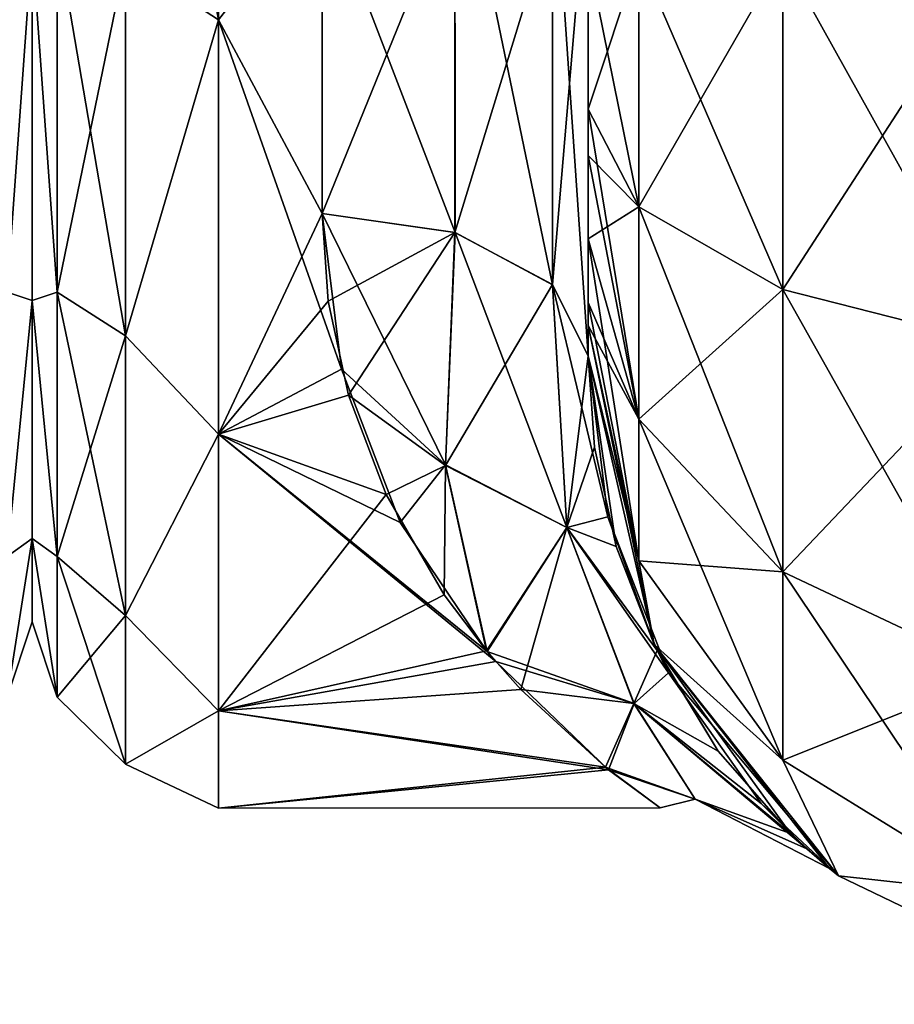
# Model space of a CAD drawing. Extents: x -23 to 470, y -2000 to 0.
# Tile 92 of 252: x 414 to 430, y -2000 to -1981. Entities that reach past the tile are written whole.
import ezdxf

# ---------------------------------------------------------------- set-up
doc = ezdxf.new("R2010")
doc.units = 0
doc.header["$LTSCALE"] = 65.185185
for name, color, linetype in [('431', 7, 'CONTINUOUS'), ('471', 7, 'CONTINUOUS'), ('490', 7, 'CONTINUOUS'), ('494', 7, 'CONTINUOUS'), ('495', 7, 'CONTINUOUS'), ('520', 7, 'CONTINUOUS'), ('521', 7, 'CONTINUOUS'), ('522', 7, 'CONTINUOUS'), ('525', 7, 'CONTINUOUS'), ('526', 7, 'CONTINUOUS'), ('527', 7, 'CONTINUOUS'), ('533', 7, 'CONTINUOUS')]:
    doc.layers.add(name, color=color, linetype=linetype)

msp = doc.modelspace()

# ---------------------------------------------------------------- linework, layer by layer
at = {"layer": '431', "linetype": 'CONTINUOUS'}
for points in [[(414, -1951.5, 0), (414, -1953.067, 7.854), (414, -1990.933, 7.854), (414, -1951.5, 0)], [(414, -1953.067, -7.854), (414, -1951.5, 0), (414, -1992.5, 0), (414, -1953.067, -7.854)], [(414, -1992.5, 0), (414, -1951.5, 0), (414, -1990.933, 7.854), (414, -1992.5, 0)], [(414, -1953.067, 7.854), (414, -1957.536, 14.522), (414, -1990.933, 7.854), (414, -1953.067, 7.854)], [(414, -1957.536, -14.522), (414, -1953.067, -7.854), (414, -1986.464, -14.522), (414, -1957.536, -14.522)], [(414, -1986.464, -14.522), (414, -1953.067, -7.854), (414, -1990.933, -7.854), (414, -1986.464, -14.522)], [(414, -1990.933, -7.854), (414, -1953.067, -7.854), (414, -1992.5, 0), (414, -1990.933, -7.854)], [(414, -1957.536, 14.522), (414, -1964.234, 18.966), (414, -1986.464, 14.522), (414, -1957.536, 14.522)], [(414, -1990.933, 7.854), (414, -1957.536, 14.522), (414, -1986.464, 14.522), (414, -1990.933, 7.854)], [(414, -1979.766, -18.966), (414, -1957.536, -14.522), (414, -1986.464, -14.522), (414, -1979.766, -18.966)], [(414, -1986.464, 14.522), (414, -1964.234, 18.966), (414, -1979.765, 18.966), (414, -1986.464, 14.522)]]:
    msp.add_3dface(points, dxfattribs=at)
at = {"layer": '471', "linetype": 'CONTINUOUS'}
for points in [[(413.531, -1979.61, -20.908), (414, -1979.766, -18.966), (413.531, -1986.302, -17.044), (413.531, -1979.61, -20.908)], [(413.531, -1986.302, 17.044), (414, -1979.765, 18.966), (413.531, -1979.61, 20.908), (413.531, -1986.302, 17.044)], [(414, -1986.464, 14.522), (414, -1979.765, 18.966), (413.531, -1986.302, 17.044), (414, -1986.464, 14.522)], [(414, -1979.766, -18.966), (414, -1986.464, -14.522), (413.531, -1986.302, -17.044), (414, -1979.766, -18.966)], [(413.531, -1986.302, -17.044), (414, -1986.464, -14.522), (413.531, -1991.269, -11.125), (413.531, -1986.302, -17.044)], [(413.531, -1991.269, 11.125), (414, -1986.464, 14.522), (413.531, -1986.302, 17.044), (413.531, -1991.269, 11.125)], [(414, -1986.464, -14.522), (414, -1990.933, -7.854), (413.531, -1991.269, -11.125), (414, -1986.464, -14.522)], [(414, -1990.933, 7.854), (414, -1986.464, 14.522), (413.531, -1991.269, 11.125), (414, -1990.933, 7.854)], [(414, -1990.933, -7.854), (414, -1992.5, 0), (413.531, -1993.912, -3.864), (414, -1990.933, -7.854)], [(413.531, -1991.269, -11.125), (414, -1990.933, -7.854), (413.531, -1993.912, -3.864), (413.531, -1991.269, -11.125)], [(414, -1992.5, 0), (414, -1990.933, 7.854), (413.531, -1993.912, 3.864), (414, -1992.5, 0)], [(413.531, -1993.912, 3.864), (414, -1990.933, 7.854), (413.531, -1991.269, 11.125), (413.531, -1993.912, 3.864)], [(413.531, -1993.912, -3.864), (414, -1992.5, 0), (413.531, -1993.912, 3.864), (413.531, -1993.912, -3.864)]]:
    msp.add_3dface(points, dxfattribs=at)
at = {"layer": '490', "linetype": 'CONTINUOUS'}
for points in [[(424.45, -1982.865, -60.931), (424.45, -1983.734, -60.5), (424.45, -1928.15, -61.5), (424.45, -1982.865, -60.931)], [(424.45, -1928.15, -61.5), (424.45, -1983.734, -60.5), (424.45, -1935.919, -59.965), (424.45, -1928.15, -61.5)], [(424.45, -1980, -61.5), (424.45, -1982.865, -60.931), (424.45, -1928.15, -61.5), (424.45, -1980, -61.5)], [(424.45, -1935.918, 59.965), (424.45, -1942.614, 55.522), (424.45, -1985.305, 59.301), (424.45, -1935.918, 59.965)], [(424.45, -1980, 61.5), (424.45, -1935.918, 59.965), (424.45, -1982.865, 60.931), (424.45, -1980, 61.5)], [(424.45, -1982.865, 60.931), (424.45, -1935.918, 59.965), (424.45, -1983.734, 60.5), (424.45, -1982.865, 60.931)], [(424.45, -1983.734, 60.5), (424.45, -1935.918, 59.965), (424.45, -1985.305, 59.301), (424.45, -1983.734, 60.5)], [(424.45, -1986.5, -57.734), (424.45, -1986.933, -56.86), (424.45, -1935.919, -59.965), (424.45, -1986.5, -57.734)], [(424.45, -1935.919, -59.965), (424.45, -1986.933, -56.86), (424.45, -1942.615, -55.52), (424.45, -1935.919, -59.965)], [(424.45, -1985.305, -59.301), (424.45, -1986.5, -57.734), (424.45, -1935.919, -59.965), (424.45, -1985.305, -59.301)], [(424.45, -1983.734, -60.5), (424.45, -1985.305, -59.301), (424.45, -1935.919, -59.965), (424.45, -1983.734, -60.5)], [(424.45, -1942.614, 55.522), (424.45, -1947.082, 48.855), (424.45, -1987.5, 54), (424.45, -1942.614, 55.522)], [(424.45, -1985.305, 59.301), (424.45, -1942.614, 55.522), (424.45, -1986.5, 57.734), (424.45, -1985.305, 59.301)], [(424.45, -1986.5, 57.734), (424.45, -1942.614, 55.522), (424.45, -1986.933, 56.86), (424.45, -1986.5, 57.734)], [(424.45, -1986.933, 56.86), (424.45, -1942.614, 55.522), (424.45, -1987.5, 54), (424.45, -1986.933, 56.86)], [(424.45, -1986.933, -56.86), (424.45, -1987.5, -54), (424.45, -1942.615, -55.52), (424.45, -1986.933, -56.86)], [(424.45, -1942.615, -55.52), (424.45, -1987.5, -54), (424.45, -1947.083, -48.853), (424.45, -1942.615, -55.52)], [(424.45, -1947.082, 48.855), (424.45, -1948.65, 41.002), (424.45, -1987.5, 54), (424.45, -1947.082, 48.855)], [(424.45, -1948.65, 41.002), (424.45, -1947.083, 33.147), (424.45, -1987.5, 54), (424.45, -1948.65, 41.002)], [(424.45, -1987.5, 54), (424.45, -1947.083, 33.147), (424.45, -1968.176, 28.742), (424.45, -1987.5, 54)], [(424.45, -1987.5, -54), (424.45, -1987.5, -24.51), (424.45, -1947.083, -48.853), (424.45, -1987.5, -54)], [(424.45, -1947.083, -48.853), (424.45, -1987.5, -24.51), (424.45, -1948.65, -40.998), (424.45, -1947.083, -48.853)], [(424.45, -1948.65, -40.998), (424.45, -1987.5, -24.51), (424.45, -1978.234, -28.319), (424.45, -1948.65, -40.998)], [(424.45, -1978.235, 28.319), (424.45, -1987.5, 54), (424.45, -1968.176, 28.742), (424.45, -1978.235, 28.319)], [(424.45, -1987.5, 24.51), (424.45, -1987.5, 54), (424.45, -1978.235, 28.319), (424.45, -1987.5, 24.51)]]:
    msp.add_3dface(points, dxfattribs=at)
at = {"layer": '494', "linetype": 'CONTINUOUS'}
for points in [[(414, -1951.5, 0), (414, -1953.067, -7.854), (414, -1990.933, -7.854), (414, -1951.5, 0)], [(414, -1953.067, 7.854), (414, -1951.5, 0), (414, -1992.5, 0), (414, -1953.067, 7.854)], [(414, -1992.5, 0), (414, -1951.5, 0), (414, -1990.933, -7.854), (414, -1992.5, 0)], [(414, -1953.067, -7.854), (414, -1957.536, -14.522), (414, -1990.933, -7.854), (414, -1953.067, -7.854)], [(414, -1957.536, 14.522), (414, -1953.067, 7.854), (414, -1986.464, 14.522), (414, -1957.536, 14.522)], [(414, -1986.464, 14.522), (414, -1953.067, 7.854), (414, -1990.933, 7.854), (414, -1986.464, 14.522)], [(414, -1990.933, 7.854), (414, -1953.067, 7.854), (414, -1992.5, 0), (414, -1990.933, 7.854)], [(414, -1957.536, -14.522), (414, -1964.234, -18.966), (414, -1986.464, -14.522), (414, -1957.536, -14.522)], [(414, -1990.933, -7.854), (414, -1957.536, -14.522), (414, -1986.464, -14.522), (414, -1990.933, -7.854)], [(414, -1979.766, 18.966), (414, -1957.536, 14.522), (414, -1986.464, 14.522), (414, -1979.766, 18.966)], [(414, -1986.464, -14.522), (414, -1964.234, -18.966), (414, -1979.765, -18.966), (414, -1986.464, -14.522)]]:
    msp.add_3dface(points, dxfattribs=at)
at = {"layer": '495', "linetype": 'CONTINUOUS'}
for points in [[(417.5, -1981.184, -22.173), (417.5, -1972, -24), (419.45, -1978.677, -23.052), (417.5, -1981.184, -22.173)], [(419.45, -1984.828, -20.284), (417.5, -1981.184, -22.173), (419.45, -1978.677, -23.052), (419.45, -1984.828, -20.284)], [(419.45, -1978.677, 23.052), (417.5, -1981.184, 22.173), (419.45, -1984.828, 20.284), (419.45, -1978.677, 23.052)], [(417.5, -1988.971, -16.971), (417.5, -1981.184, -22.173), (419.811, -1987.754, -18.105), (417.5, -1988.971, -16.971)], [(419.811, -1987.754, -18.105), (417.5, -1981.184, -22.173), (419.45, -1984.828, -20.284), (419.811, -1987.754, -18.105)], [(417.5, -1981.184, 22.173), (417.5, -1988.971, 16.971), (419.45, -1984.828, 20.284), (417.5, -1981.184, 22.173)], [(419.45, -1984.828, 20.284), (417.5, -1988.971, 16.971), (419.563, -1986.471, 19.147), (419.45, -1984.828, 20.284)], [(419.563, -1986.471, 19.147), (417.5, -1988.971, 16.971), (419.943, -1988.24, 17.671), (419.563, -1986.471, 19.147)], [(420.919, -1990.634, -15.125), (417.5, -1988.971, -16.971), (419.811, -1987.754, -18.105), (420.919, -1990.634, -15.125)], [(419.943, -1988.24, 17.671), (417.5, -1988.971, 16.971), (420.654, -1990.107, 15.753), (419.943, -1988.24, 17.671)], [(417.5, -1994.173, -9.184), (417.5, -1988.971, -16.971), (422.713, -1993.247, -11.161), (417.5, -1994.173, -9.184)], [(422.713, -1993.247, -11.161), (417.5, -1988.971, -16.971), (422.55, -1993.057, -11.515), (422.713, -1993.247, -11.161)], [(422.55, -1993.057, -11.515), (417.5, -1988.971, -16.971), (420.919, -1990.634, -15.125), (422.55, -1993.057, -11.515)], [(417.5, -1988.971, 16.971), (417.5, -1994.173, 9.184), (420.654, -1990.107, 15.753), (417.5, -1988.971, 16.971)], [(420.654, -1990.107, 15.753), (417.5, -1994.173, 9.184), (421.744, -1991.995, 13.273), (420.654, -1990.107, 15.753)], [(421.744, -1991.995, 13.273), (417.5, -1994.173, 9.184), (422.542, -1993.047, 11.533), (421.744, -1991.995, 13.273)], [(422.542, -1993.047, 11.533), (417.5, -1994.173, 9.184), (423.184, -1993.771, 10.101), (422.542, -1993.047, 11.533)], [(424.833, -1995.282, -5.825), (417.5, -1994.173, -9.184), (422.713, -1993.247, -11.161), (424.833, -1995.282, -5.825)], [(423.184, -1993.771, 10.101), (417.5, -1994.173, 9.184), (424.777, -1995.232, 6.022), (423.184, -1993.771, 10.101)], [(417.5, -1996, 0), (417.5, -1994.173, -9.184), (424.833, -1995.282, -5.825), (417.5, -1996, 0)], [(417.5, -1994.173, 9.184), (417.5, -1996, 0), (424.777, -1995.232, 6.022), (417.5, -1994.173, 9.184)], [(424.777, -1995.232, 6.022), (417.5, -1996, 0), (425.805, -1995.992, 0.625), (424.777, -1995.232, 6.022)], [(425.805, -1995.992, 0.625), (417.5, -1996, 0), (424.833, -1995.282, -5.825), (425.805, -1995.992, 0.625)]]:
    msp.add_3dface(points, dxfattribs=at)
at = {"layer": '520', "linetype": 'CONTINUOUS'}
for points in [[(424.45, -1980, 61.5), (424.45, -1982.865, 60.931), (425.402, -1984.701, 65.349), (424.45, -1980, 61.5)], [(425.402, -1980, 66.284), (424.45, -1980, 61.5), (425.402, -1984.701, 65.349), (425.402, -1980, 66.284)], [(428.111, -1980, 70.339), (425.402, -1980, 66.284), (428.111, -1986.253, 69.095), (428.111, -1980, 70.339)], [(428.111, -1986.253, 69.095), (425.402, -1980, 66.284), (425.402, -1984.701, 65.349), (428.111, -1986.253, 69.095)], [(432.16, -1980, 73.046), (428.111, -1980, 70.339), (432.166, -1987.29, 71.599), (432.16, -1980, 73.046)], [(432.166, -1987.29, 71.599), (428.111, -1980, 70.339), (428.111, -1986.253, 69.095), (432.166, -1987.29, 71.599)], [(424.45, -1982.865, 60.931), (424.45, -1983.734, 60.5), (425.402, -1988.689, 62.682), (424.45, -1982.865, 60.931)], [(425.402, -1984.701, 65.349), (424.45, -1982.865, 60.931), (425.402, -1988.689, 62.682), (425.402, -1984.701, 65.349)], [(424.45, -1983.734, 60.5), (424.45, -1985.305, 59.301), (425.402, -1988.689, 62.682), (424.45, -1983.734, 60.5)], [(428.111, -1986.253, 69.095), (425.402, -1984.701, 65.349), (428.111, -1991.558, 65.549), (428.111, -1986.253, 69.095)], [(425.402, -1984.701, 65.349), (425.402, -1988.689, 62.682), (428.111, -1991.558, 65.549), (425.402, -1984.701, 65.349)], [(424.45, -1985.305, 59.301), (424.45, -1986.5, 57.734), (425.402, -1991.352, 58.692), (424.45, -1985.305, 59.301)], [(424.45, -1985.305, 59.301), (425.402, -1991.352, 58.692), (425.402, -1988.689, 62.682), (424.45, -1985.305, 59.301)], [(432.166, -1987.29, 71.599), (428.111, -1986.253, 69.095), (432.166, -1993.475, 67.464), (432.166, -1987.29, 71.599)], [(428.111, -1986.253, 69.095), (428.111, -1991.558, 65.549), (432.166, -1993.475, 67.464), (428.111, -1986.253, 69.095)], [(424.45, -1986.5, 57.734), (424.45, -1986.933, 56.86), (425.402, -1991.352, 58.692), (424.45, -1986.5, 57.734)], [(424.45, -1986.933, 56.86), (424.45, -1987.5, 54), (425.688, -1992.924, 54), (424.45, -1986.933, 56.86)], [(424.45, -1986.933, 56.86), (425.688, -1992.924, 54), (425.402, -1991.352, 58.692), (424.45, -1986.933, 56.86)], [(425.402, -1991.352, 58.692), (428.111, -1995.1, 60.241), (425.402, -1988.689, 62.682), (425.402, -1991.352, 58.692)], [(425.402, -1988.689, 62.682), (428.111, -1995.1, 60.241), (428.111, -1991.558, 65.549), (425.402, -1988.689, 62.682)], [(425.402, -1991.352, 58.692), (425.688, -1992.924, 54), (428.111, -1995.1, 60.241), (425.402, -1991.352, 58.692)], [(428.111, -1995.1, 60.241), (432.166, -1997.604, 61.276), (428.111, -1991.558, 65.549), (428.111, -1995.1, 60.241)], [(428.111, -1991.558, 65.549), (432.166, -1997.604, 61.276), (432.166, -1993.475, 67.464), (428.111, -1991.558, 65.549)], [(425.688, -1992.924, 54), (429.156, -1997.273, 54), (428.111, -1995.1, 60.241), (425.688, -1992.924, 54)], [(428.111, -1995.1, 60.241), (429.156, -1997.273, 54), (432.166, -1997.604, 61.276), (428.111, -1995.1, 60.241)], [(429.156, -1997.273, 54), (434.168, -1999.687, 54), (432.166, -1997.604, 61.276), (429.156, -1997.273, 54)]]:
    msp.add_3dface(points, dxfattribs=at)
at = {"layer": '521', "linetype": 'CONTINUOUS'}
for points in [[(424.45, -1987.5, 54), (424.45, -1987.5, 24.51), (424.568, -1989.216, 22.815), (424.45, -1987.5, 54)], [(425.688, -1992.924, 54), (424.45, -1987.5, 54), (424.974, -1991.082, 20.497), (425.688, -1992.924, 54)], [(424.974, -1991.082, 20.497), (424.45, -1987.5, 54), (424.568, -1989.216, 22.815), (424.974, -1991.082, 20.497)], [(424.45, -1987.5, -24.51), (424.45, -1987.5, -54), (425.688, -1992.924, -54), (424.45, -1987.5, -24.51)], [(424.822, -1990.529, -21.244), (424.45, -1987.5, -24.51), (425.688, -1992.924, -54), (424.822, -1990.529, -21.244)], [(425.96, -1993.455, -16.517), (424.822, -1990.529, -21.244), (425.688, -1992.924, -54), (425.96, -1993.455, -16.517)], [(425.744, -1993.039, 17.328), (425.688, -1992.924, 54), (424.974, -1991.082, 20.497), (425.744, -1993.039, 17.328)], [(429.156, -1997.273, 54), (425.688, -1992.924, 54), (428.983, -1997.132, -0.758), (429.156, -1997.273, 54)], [(428.983, -1997.132, -0.758), (425.688, -1992.924, 54), (428.255, -1996.48, 7.276), (428.983, -1997.132, -0.758)], [(428.255, -1996.48, 7.276), (425.688, -1992.924, 54), (426.896, -1994.928, 13.05), (428.255, -1996.48, 7.276)], [(426.896, -1994.928, 13.05), (425.688, -1992.924, 54), (425.744, -1993.039, 17.328), (426.896, -1994.928, 13.05)], [(429.156, -1997.273, -54), (425.96, -1993.455, -16.517), (425.688, -1992.924, -54), (429.156, -1997.273, -54)], [(427.703, -1995.911, -9.863), (425.96, -1993.455, -16.517), (429.156, -1997.273, -54), (427.703, -1995.911, -9.863)], [(428.561, -1996.767, -5.495), (427.703, -1995.911, -9.863), (429.156, -1997.273, -54), (428.561, -1996.767, -5.495)], [(428.983, -1997.132, -0.758), (428.561, -1996.767, -5.495), (429.156, -1997.273, -54), (428.983, -1997.132, -0.758)], [(429.156, -1997.273, 54), (428.983, -1997.132, -0.758), (429.156, -1997.273, -54), (429.156, -1997.273, 54)], [(434.168, -1999.687, 54), (429.156, -1997.273, 54), (434.168, -1999.687, -54), (434.168, -1999.687, 54)], [(434.168, -1999.687, -54), (429.156, -1997.273, 54), (429.156, -1997.273, -54), (434.168, -1999.687, -54)]]:
    msp.add_3dface(points, dxfattribs=at)
at = {"layer": '522', "linetype": 'CONTINUOUS'}
for points in [[(424.45, -1982.865, -60.931), (424.45, -1980, -61.5), (425.402, -1980, -66.284), (424.45, -1982.865, -60.931)], [(424.45, -1982.865, -60.931), (425.402, -1980, -66.284), (425.402, -1984.701, -65.349), (424.45, -1982.865, -60.931)], [(425.402, -1980, -66.284), (428.111, -1980, -70.339), (425.402, -1984.701, -65.349), (425.402, -1980, -66.284)], [(425.402, -1984.701, -65.349), (428.111, -1980, -70.339), (428.111, -1986.253, -69.095), (425.402, -1984.701, -65.349)], [(428.111, -1980, -70.339), (432.16, -1980, -73.046), (428.111, -1986.253, -69.095), (428.111, -1980, -70.339)], [(428.111, -1986.253, -69.095), (432.16, -1980, -73.046), (432.166, -1987.29, -71.599), (428.111, -1986.253, -69.095)], [(424.45, -1983.734, -60.5), (424.45, -1982.865, -60.931), (425.402, -1984.701, -65.349), (424.45, -1983.734, -60.5)], [(424.45, -1985.305, -59.301), (424.45, -1983.734, -60.5), (425.402, -1984.701, -65.349), (424.45, -1985.305, -59.301)], [(424.45, -1985.305, -59.301), (425.402, -1984.701, -65.349), (425.402, -1988.689, -62.682), (424.45, -1985.305, -59.301)], [(425.402, -1984.701, -65.349), (428.111, -1986.253, -69.095), (425.402, -1988.689, -62.682), (425.402, -1984.701, -65.349)], [(424.45, -1986.5, -57.734), (424.45, -1985.305, -59.301), (425.402, -1988.689, -62.682), (424.45, -1986.5, -57.734)], [(425.402, -1988.689, -62.682), (428.111, -1986.253, -69.095), (428.111, -1991.558, -65.549), (425.402, -1988.689, -62.682)], [(428.111, -1986.253, -69.095), (432.166, -1987.29, -71.599), (428.111, -1991.558, -65.549), (428.111, -1986.253, -69.095)], [(424.45, -1986.933, -56.86), (424.45, -1986.5, -57.734), (425.402, -1988.689, -62.682), (424.45, -1986.933, -56.86)], [(424.45, -1987.5, -54), (424.45, -1986.933, -56.86), (425.402, -1991.352, -58.692), (424.45, -1987.5, -54)], [(425.402, -1991.352, -58.692), (424.45, -1986.933, -56.86), (425.402, -1988.689, -62.682), (425.402, -1991.352, -58.692)], [(428.111, -1991.558, -65.549), (432.166, -1987.29, -71.599), (432.166, -1993.475, -67.464), (428.111, -1991.558, -65.549)], [(425.688, -1992.924, -54), (424.45, -1987.5, -54), (425.402, -1991.352, -58.692), (425.688, -1992.924, -54)], [(425.402, -1991.352, -58.692), (425.402, -1988.689, -62.682), (428.111, -1991.558, -65.549), (425.402, -1991.352, -58.692)], [(428.111, -1995.1, -60.241), (425.688, -1992.924, -54), (425.402, -1991.352, -58.692), (428.111, -1995.1, -60.241)], [(428.111, -1995.1, -60.241), (425.402, -1991.352, -58.692), (428.111, -1991.558, -65.549), (428.111, -1995.1, -60.241)], [(428.111, -1995.1, -60.241), (428.111, -1991.558, -65.549), (432.166, -1993.475, -67.464), (428.111, -1995.1, -60.241)], [(429.156, -1997.273, -54), (425.688, -1992.924, -54), (428.111, -1995.1, -60.241), (429.156, -1997.273, -54)], [(432.166, -1997.604, -61.276), (428.111, -1995.1, -60.241), (432.166, -1993.475, -67.464), (432.166, -1997.604, -61.276)], [(432.166, -1997.604, -61.276), (429.156, -1997.273, -54), (428.111, -1995.1, -60.241), (432.166, -1997.604, -61.276)], [(434.168, -1999.687, -54), (429.156, -1997.273, -54), (432.166, -1997.604, -61.276), (434.168, -1999.687, -54)]]:
    msp.add_3dface(points, dxfattribs=at)
at = {"layer": '525', "linetype": 'CONTINUOUS'}
for points in [[(421.948, -1985.185, -20.849), (419.45, -1978.677, -23.052), (421.947, -1977.305, -24.091), (421.948, -1985.185, -20.849)], [(421.948, -1985.185, -20.849), (421.947, -1977.305, -24.091), (423.78, -1986.164, -22.397), (421.948, -1985.185, -20.849)], [(421.947, -1977.305, -24.091), (423.78, -1977.699, -25.88), (423.78, -1986.164, -22.397), (421.947, -1977.305, -24.091)], [(424.45, -1978.234, -28.319), (424.45, -1987.5, -24.51), (423.78, -1977.699, -25.88), (424.45, -1978.234, -28.319)], [(423.78, -1977.699, -25.88), (424.45, -1987.5, -24.51), (423.78, -1986.164, -22.397), (423.78, -1977.699, -25.88)], [(419.45, -1984.828, -20.284), (419.45, -1978.677, -23.052), (421.948, -1985.185, -20.849), (419.45, -1984.828, -20.284)]]:
    msp.add_3dface(points, dxfattribs=at)
at = {"layer": '526', "linetype": 'CONTINUOUS'}
for points in [[(419.45, -1984.828, 20.284), (419.563, -1986.471, 19.147), (421.945, -1985.184, 20.848), (419.45, -1984.828, 20.284)], [(419.811, -1987.754, -18.105), (419.45, -1984.828, -20.284), (421.77, -1989.552, -16.65), (419.811, -1987.754, -18.105)], [(419.45, -1984.828, -20.284), (421.948, -1985.185, -20.849), (421.77, -1989.552, -16.65), (419.45, -1984.828, -20.284)], [(419.563, -1986.471, 19.147), (419.943, -1988.24, 17.671), (421.945, -1985.184, 20.848), (419.563, -1986.471, 19.147)], [(419.943, -1988.24, 17.671), (421.769, -1989.561, 16.639), (421.945, -1985.184, 20.848), (419.943, -1988.24, 17.671)], [(421.769, -1989.561, 16.639), (423.779, -1986.163, 22.396), (421.945, -1985.184, 20.848), (421.769, -1989.561, 16.639)], [(421.948, -1985.185, -20.849), (424.05, -1990.726, -17.139), (421.77, -1989.552, -16.65), (421.948, -1985.185, -20.849)], [(421.948, -1985.185, -20.849), (423.78, -1986.164, -22.397), (424.05, -1990.726, -17.139), (421.948, -1985.185, -20.849)], [(424.048, -1990.725, 17.14), (423.779, -1986.163, 22.396), (421.769, -1989.561, 16.639), (424.048, -1990.725, 17.14)], [(424.048, -1990.725, 17.14), (424.45, -1987.5, 24.51), (423.779, -1986.163, 22.396), (424.048, -1990.725, 17.14)], [(424.45, -1987.5, -24.51), (424.822, -1990.529, -21.244), (423.78, -1986.164, -22.397), (424.45, -1987.5, -24.51)], [(423.78, -1986.164, -22.397), (424.822, -1990.529, -21.244), (424.05, -1990.726, -17.139), (423.78, -1986.164, -22.397)], [(424.568, -1989.216, 22.815), (424.45, -1987.5, 24.51), (424.048, -1990.725, 17.14), (424.568, -1989.216, 22.815)], [(420.919, -1990.634, -15.125), (419.811, -1987.754, -18.105), (421.77, -1989.552, -16.65), (420.919, -1990.634, -15.125)], [(419.943, -1988.24, 17.671), (420.654, -1990.107, 15.753), (421.769, -1989.561, 16.639), (419.943, -1988.24, 17.671)], [(424.974, -1991.082, 20.497), (424.568, -1989.216, 22.815), (424.048, -1990.725, 17.14), (424.974, -1991.082, 20.497)], [(420.654, -1990.107, 15.753), (421.744, -1991.995, 13.273), (421.769, -1989.561, 16.639), (420.654, -1990.107, 15.753)], [(422.55, -1993.057, -11.515), (420.919, -1990.634, -15.125), (421.77, -1989.552, -16.65), (422.55, -1993.057, -11.515)], [(421.744, -1991.995, 13.273), (422.542, -1993.047, 11.533), (421.769, -1989.561, 16.639), (421.744, -1991.995, 13.273)], [(422.542, -1993.047, 11.533), (424.048, -1990.725, 17.14), (421.769, -1989.561, 16.639), (422.542, -1993.047, 11.533)], [(424.05, -1990.726, -17.139), (422.55, -1993.057, -11.515), (421.77, -1989.552, -16.65), (424.05, -1990.726, -17.139)], [(424.822, -1990.529, -21.244), (425.96, -1993.455, -16.517), (424.05, -1990.726, -17.139), (424.822, -1990.529, -21.244)], [(422.542, -1993.047, 11.533), (423.184, -1993.771, 10.101), (424.048, -1990.725, 17.14), (422.542, -1993.047, 11.533)], [(422.55, -1993.057, -11.515), (424.05, -1990.726, -17.139), (425.313, -1994.035, -10.684), (422.55, -1993.057, -11.515)], [(423.184, -1993.771, 10.101), (425.311, -1994.033, 10.688), (424.048, -1990.725, 17.14), (423.184, -1993.771, 10.101)], [(425.744, -1993.039, 17.328), (424.974, -1991.082, 20.497), (424.048, -1990.725, 17.14), (425.744, -1993.039, 17.328)], [(425.311, -1994.033, 10.688), (425.744, -1993.039, 17.328), (424.048, -1990.725, 17.14), (425.311, -1994.033, 10.688)], [(424.05, -1990.726, -17.139), (425.96, -1993.455, -16.517), (425.313, -1994.035, -10.684), (424.05, -1990.726, -17.139)], [(422.713, -1993.247, -11.161), (422.55, -1993.057, -11.515), (425.313, -1994.035, -10.684), (422.713, -1993.247, -11.161)], [(426.896, -1994.928, 13.05), (425.744, -1993.039, 17.328), (425.311, -1994.033, 10.688), (426.896, -1994.928, 13.05)], [(424.833, -1995.282, -5.825), (422.713, -1993.247, -11.161), (425.313, -1994.035, -10.684), (424.833, -1995.282, -5.825)], [(425.96, -1993.455, -16.517), (427.703, -1995.911, -9.863), (425.313, -1994.035, -10.684), (425.96, -1993.455, -16.517)], [(423.184, -1993.771, 10.101), (424.777, -1995.232, 6.022), (425.311, -1994.033, 10.688), (423.184, -1993.771, 10.101)], [(424.777, -1995.232, 6.022), (426.462, -1995.832, 3.617), (425.311, -1994.033, 10.688), (424.777, -1995.232, 6.022)], [(424.833, -1995.282, -5.825), (425.313, -1994.035, -10.684), (426.462, -1995.832, -3.61), (424.833, -1995.282, -5.825)], [(428.255, -1996.48, 7.276), (426.896, -1994.928, 13.05), (425.311, -1994.033, 10.688), (428.255, -1996.48, 7.276)], [(426.462, -1995.832, 3.617), (428.255, -1996.48, 7.276), (425.311, -1994.033, 10.688), (426.462, -1995.832, 3.617)], [(427.703, -1995.911, -9.863), (428.561, -1996.767, -5.495), (425.313, -1994.035, -10.684), (427.703, -1995.911, -9.863)], [(425.313, -1994.035, -10.684), (428.561, -1996.767, -5.495), (426.462, -1995.832, -3.61), (425.313, -1994.035, -10.684)], [(424.777, -1995.232, 6.022), (425.805, -1995.992, 0.625), (426.462, -1995.832, 3.617), (424.777, -1995.232, 6.022)], [(425.805, -1995.992, 0.625), (424.833, -1995.282, -5.825), (426.462, -1995.832, -3.61), (425.805, -1995.992, 0.625)], [(425.805, -1995.992, 0.625), (426.462, -1995.832, -3.61), (426.462, -1995.832, 3.617), (425.805, -1995.992, 0.625)], [(428.983, -1997.132, -0.758), (428.255, -1996.48, 7.276), (426.462, -1995.832, 3.617), (428.983, -1997.132, -0.758)], [(426.462, -1995.832, -3.61), (428.983, -1997.132, -0.758), (426.462, -1995.832, 3.617), (426.462, -1995.832, -3.61)], [(428.561, -1996.767, -5.495), (428.983, -1997.132, -0.758), (426.462, -1995.832, -3.61), (428.561, -1996.767, -5.495)]]:
    msp.add_3dface(points, dxfattribs=at)
at = {"layer": '527', "linetype": 'CONTINUOUS'}
for points in [[(424.45, -1987.5, 24.51), (424.45, -1978.235, 28.319), (423.779, -1986.163, 22.396), (424.45, -1987.5, 24.51)], [(423.779, -1986.163, 22.396), (424.45, -1978.235, 28.319), (423.779, -1979.186, 25.506), (423.779, -1986.163, 22.396)], [(419.45, -1978.677, 23.052), (419.45, -1984.828, 20.284), (421.945, -1978.689, 23.743), (419.45, -1978.677, 23.052)], [(419.45, -1984.828, 20.284), (421.945, -1985.184, 20.848), (421.945, -1978.689, 23.743), (419.45, -1984.828, 20.284)], [(421.945, -1978.689, 23.743), (421.945, -1985.184, 20.848), (423.779, -1979.186, 25.506), (421.945, -1978.689, 23.743)], [(421.945, -1985.184, 20.848), (423.779, -1986.163, 22.396), (423.779, -1979.186, 25.506), (421.945, -1985.184, 20.848)]]:
    msp.add_3dface(points, dxfattribs=at)
at = {"layer": '533', "linetype": 'CONTINUOUS'}
for points in [[(417.5, -1972, -24), (417.5, -1981.184, -22.173), (415.752, -1972, -23.532), (417.5, -1972, -24)], [(415.752, -1972, -23.532), (417.5, -1981.184, -22.173), (415.752, -1980.048, -22.113), (415.752, -1972, -23.532)], [(414.469, -1979.61, 20.908), (414, -1979.766, 18.966), (414.469, -1986.302, 17.044), (414.469, -1979.61, 20.908)], [(414.469, -1986.302, -17.044), (414, -1979.765, -18.966), (414.469, -1979.61, -20.908), (414.469, -1986.302, -17.044)], [(414.469, -1986.302, -17.044), (414.469, -1979.61, -20.908), (415.752, -1987.126, -18.027), (414.469, -1986.302, -17.044)], [(415.752, -1987.126, -18.027), (414.469, -1979.61, -20.908), (415.752, -1980.048, -22.113), (415.752, -1987.126, -18.027)], [(414.469, -1979.61, 20.908), (414.469, -1986.302, 17.044), (415.752, -1980.048, 22.113), (414.469, -1979.61, 20.908)], [(414, -1986.464, -14.522), (414, -1979.765, -18.966), (414.469, -1986.302, -17.044), (414, -1986.464, -14.522)], [(414, -1979.766, 18.966), (414, -1986.464, 14.522), (414.469, -1986.302, 17.044), (414, -1979.766, 18.966)], [(415.752, -1980.048, 22.113), (414.469, -1986.302, 17.044), (415.752, -1987.126, 18.027), (415.752, -1980.048, 22.113)], [(417.5, -1981.184, -22.173), (415.752, -1987.126, -18.027), (415.752, -1980.048, -22.113), (417.5, -1981.184, -22.173)], [(417.5, -1981.184, 22.173), (415.752, -1980.048, 22.113), (415.752, -1987.126, 18.027), (417.5, -1981.184, 22.173)], [(417.5, -1981.184, -22.173), (417.5, -1988.971, -16.971), (415.752, -1987.126, -18.027), (417.5, -1981.184, -22.173)], [(417.5, -1988.971, 16.971), (417.5, -1981.184, 22.173), (415.752, -1987.126, 18.027), (417.5, -1988.971, 16.971)], [(414.469, -1986.302, 17.044), (414, -1986.464, 14.522), (414.469, -1991.269, 11.125), (414.469, -1986.302, 17.044)], [(414.469, -1991.269, -11.125), (414, -1986.464, -14.522), (414.469, -1986.302, -17.044), (414.469, -1991.269, -11.125)], [(415.752, -1992.379, -11.766), (414.469, -1986.302, -17.044), (415.752, -1987.126, -18.027), (415.752, -1992.379, -11.766)], [(414.469, -1991.269, -11.125), (414.469, -1986.302, -17.044), (415.752, -1992.379, -11.766), (414.469, -1991.269, -11.125)], [(414.469, -1986.302, 17.044), (414.469, -1991.269, 11.125), (415.752, -1987.126, 18.027), (414.469, -1986.302, 17.044)], [(414, -1986.464, 14.522), (414, -1990.933, 7.854), (414.469, -1991.269, 11.125), (414, -1986.464, 14.522)], [(414, -1990.933, -7.854), (414, -1986.464, -14.522), (414.469, -1991.269, -11.125), (414, -1990.933, -7.854)], [(415.752, -1987.126, 18.027), (414.469, -1991.269, 11.125), (415.752, -1992.379, 11.766), (415.752, -1987.126, 18.027)], [(417.5, -1988.971, -16.971), (415.752, -1992.379, -11.766), (415.752, -1987.126, -18.027), (417.5, -1988.971, -16.971)], [(417.5, -1988.971, 16.971), (415.752, -1987.126, 18.027), (415.752, -1992.379, 11.766), (417.5, -1988.971, 16.971)], [(417.5, -1988.971, -16.971), (417.5, -1994.173, -9.184), (415.752, -1992.379, -11.766), (417.5, -1988.971, -16.971)], [(417.5, -1994.173, 9.184), (417.5, -1988.971, 16.971), (415.752, -1992.379, 11.766), (417.5, -1994.173, 9.184)], [(414, -1990.933, 7.854), (414, -1992.5, 0), (414.469, -1993.912, 3.864), (414, -1990.933, 7.854)], [(414.469, -1991.269, 11.125), (414, -1990.933, 7.854), (414.469, -1993.912, 3.864), (414.469, -1991.269, 11.125)], [(414, -1992.5, 0), (414, -1990.933, -7.854), (414.469, -1993.912, -3.864), (414, -1992.5, 0)], [(414.469, -1993.912, -3.864), (414, -1990.933, -7.854), (414.469, -1991.269, -11.125), (414.469, -1993.912, -3.864)], [(414.469, -1993.912, -3.864), (414.469, -1991.269, -11.125), (415.752, -1995.175, -4.086), (414.469, -1993.912, -3.864)], [(414.469, -1991.269, 11.125), (414.469, -1993.912, 3.864), (415.752, -1992.379, 11.766), (414.469, -1991.269, 11.125)], [(415.752, -1995.175, -4.086), (414.469, -1991.269, -11.125), (415.752, -1992.379, -11.766), (415.752, -1995.175, -4.086)], [(414.469, -1993.912, 3.864), (414, -1992.5, 0), (414.469, -1993.912, -3.864), (414.469, -1993.912, 3.864)], [(415.752, -1992.379, 11.766), (414.469, -1993.912, 3.864), (415.752, -1995.175, 4.086), (415.752, -1992.379, 11.766)], [(417.5, -1994.173, -9.184), (415.752, -1995.175, -4.086), (415.752, -1992.379, -11.766), (417.5, -1994.173, -9.184)], [(417.5, -1994.173, 9.184), (415.752, -1992.379, 11.766), (415.752, -1995.175, 4.086), (417.5, -1994.173, 9.184)], [(415.752, -1995.175, 4.086), (414.469, -1993.912, -3.864), (415.752, -1995.175, -4.086), (415.752, -1995.175, 4.086)], [(414.469, -1993.912, 3.864), (414.469, -1993.912, -3.864), (415.752, -1995.175, 4.086), (414.469, -1993.912, 3.864)], [(417.5, -1994.173, -9.184), (417.5, -1996, 0), (415.752, -1995.175, -4.086), (417.5, -1994.173, -9.184)], [(417.5, -1996, 0), (417.5, -1994.173, 9.184), (415.752, -1995.175, 4.086), (417.5, -1996, 0)], [(417.5, -1996, 0), (415.752, -1995.175, 4.086), (415.752, -1995.175, -4.086), (417.5, -1996, 0)]]:
    msp.add_3dface(points, dxfattribs=at)

doc.saveas('drawing.dxf')
